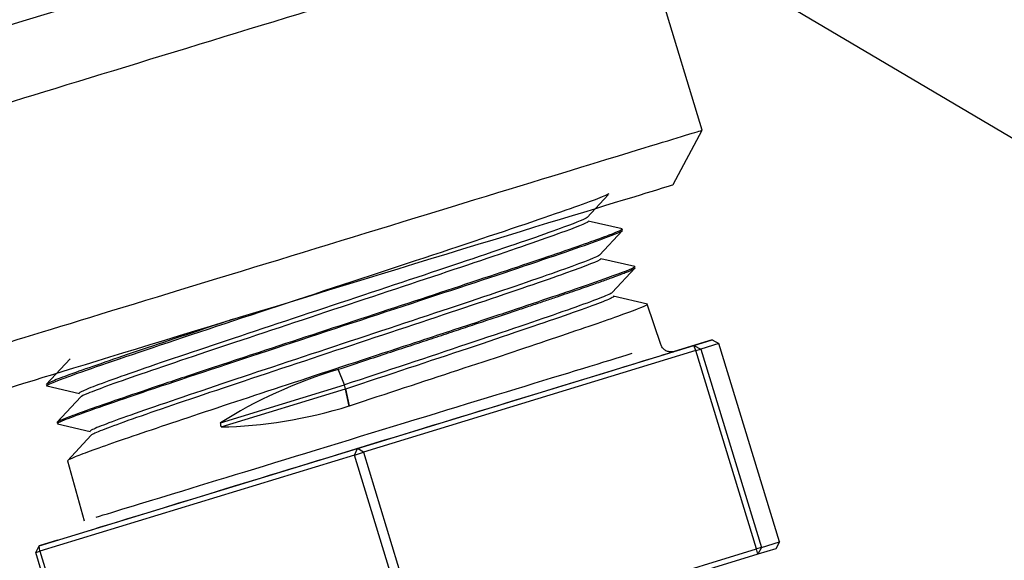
# Model space of a CAD drawing. Header units: millimetres. Extents: x -177 to 471, y -85 to 200.
# Tile 210 of 222: x 239 to 257, y 125 to 135. Entities that reach past the tile are written whole.
import ezdxf

# ---------------------------------------------------------------- set-up
doc = ezdxf.new("R2010")
doc.units = ezdxf.units.MM
for name, color, linetype in [('Default', 7, 'Continuous'), ('P1_A', 7, 'Continuous'), ('P5_A', 7, 'Continuous'), ('TANK_1', 7, 'Continuous')]:
    doc.layers.add(name, color=color, linetype=linetype)

# ---------------------------------------------------------------- blocks, each defined once
blk = doc.blocks.new('SEANNOT_GROUP2')
at = {"layer": 'Default', "color": 7, "linetype": 'Continuous'}
blk.add_lwpolyline([(266.901, 127.19), (248.668, 137.959)], dxfattribs=at)
blk = doc.blocks.new('SE15')
at = {"layer": 'TANK_1', "linetype": 'Continuous'}
h = blk.add_hatch(dxfattribs=at)
h.set_pattern_fill('LINE', angle=135, style=0)
edge = h.paths.add_edge_path()
edge.add_arc((242.559, 139.662), 36.623, 12.0286, 12.9529)
edge.add_spline(control_points=[(278.25, 147.872), (273.757, 146.499), (269.264, 145.127), (259.095, 142.026), (253.418, 140.298), (242.064, 136.851), (236.385, 135.131), (225.023, 131.708), (219.34, 130.004), (211.867, 127.788), (210.08, 127.261), (208.293, 126.735)], knot_values=[0.151027, 0.151027, 0.151027, 0.151027, 0.25, 0.25, 0.375, 0.375, 0.5, 0.5, 0.625, 0.625, 0.664245, 0.664245, 0.664245, 0.664245], degree=3, periodic=0)
edge.add_arc((242.559, 139.662), 36.623, 200.6693, 201.5974)
edge.add_spline(control_points=[(208.507, 126.182), (211.85, 127.165), (215.189, 128.156), (223.928, 130.763), (229.324, 132.386), (245.509, 137.273), (256.292, 140.555), (270.841, 144.993), (274.61, 146.143), (278.378, 147.295)], knot_values=[0.297722, 0.297722, 0.297722, 0.297722, 0.375, 0.375, 0.5, 0.5, 0.75, 0.75, 0.837398, 0.837398, 0.837398, 0.837398], degree=3, periodic=0)
at = {"layer": 'P1_A', "color": 7, "linetype": 'Continuous'}
for p, q in [((251.215, 133.242), (249.987, 137.258)), ((250.684, 132.243), (251.215, 133.242))]:
    blk.add_line(p, q, dxfattribs=at)
for centre, major_axis, start_param, end_param in [((242.91, 135.095), (-7.077, -2.164), 0, 3.141598), ((244.138, 131.078), (-7.077, -2.164), 0, 3.141593), ((244.372, 130.313), (-6.312, -1.93), 0.000005, 3.141587)]:
    blk.add_ellipse(centre, major_axis=major_axis, ratio=0.000005, start_param=start_param, end_param=end_param, dxfattribs=at)
at = {"layer": 'P5_A', "color": 7, "linetype": 'Continuous'}
for p, q in [((249.104, 131.641), (249.492, 132.057)), ((249.748, 131.431), (249.125, 131.575)), ((249.334, 130.953), (249.755, 131.404)), ((249.978, 130.742), (249.355, 130.886)), ((249.565, 130.265), (249.986, 130.717)), ((250.208, 130.053), (249.584, 130.197)), ((250.454, 129.313), (250.207, 130.053)), ((251.393, 129.397), (250.7, 129.185)), ((251.06, 129.295), (251.393, 129.397)), ((251.393, 129.397), (251.516, 129.33)), ((244.895, 127.41), (251.06, 129.295)), ((251.098, 129.202), (245.004, 127.339)), ((251.098, 129.202), (251.06, 129.295)), ((251.06, 129.295), (251.187, 129.229)), ((251.098, 129.202), (251.187, 129.229)), ((252.209, 125.568), (251.098, 129.202)), ((251.516, 129.33), (251.187, 129.229)), ((251.187, 129.229), (252.298, 125.595)), ((252.627, 125.696), (251.516, 129.33)), ((239.629, 129.051), (239.193, 128.583)), ((244.655, 128.573), (244.541, 128.859)), ((239.201, 128.558), (239.803, 128.419)), ((242.387, 127.879), (244.655, 128.573)), ((242.397, 127.805), (244.677, 128.502)), ((244.677, 128.499), (244.655, 128.573)), ((244.677, 128.499), (244.745, 128.188)), ((244.678, 128.497), (244.677, 128.499)), ((244.745, 128.186), (244.678, 128.497)), ((239.824, 128.352), (239.388, 127.884)), ((244.745, 128.188), (244.745, 128.186)), ((239.396, 127.858), (239.998, 127.719)), ((240.018, 127.652), (239.582, 127.184)), ((239.063, 125.627), (244.895, 127.41)), ((244.839, 127.288), (244.895, 127.41)), ((245.004, 127.339), (244.895, 127.41)), ((244.839, 127.288), (239.075, 125.526)), ((244.839, 127.288), (245.004, 127.339)), ((245.95, 123.654), (244.839, 127.288)), ((245.004, 127.339), (246.115, 123.705)), ((239.582, 127.185), (239.888, 126.083)), ((238.999, 125.503), (239.063, 125.627)), ((239.396, 125.729), (239.063, 125.627)), ((239.075, 125.526), (239.063, 125.627)), ((252.298, 125.595), (252.209, 125.568)), ((252.298, 125.595), (252.23, 125.47)), ((252.298, 125.595), (252.627, 125.696)), ((252.627, 125.696), (252.563, 125.572)), ((238.999, 125.503), (239.075, 125.526)), ((240.11, 121.869), (238.999, 125.503)), ((239.075, 125.526), (240.186, 121.892)), ((252.23, 125.47), (246.065, 123.585)), ((246.115, 123.705), (252.209, 125.568)), ((252.23, 125.47), (252.209, 125.568)), ((252.563, 125.572), (252.23, 125.47))]:
    blk.add_line(p, q, dxfattribs=at)
for centre, major_axis, ratio, start_param, end_param in [((245.228, 127.512), (5.474, 1.674), 0.000005, 3.139963, 6.282371), ((245.171, 127.698), (5.283, 1.615), 0.000005, 3.430462, 5.834481), ((245.738, 125.859), (-5.396, -1.408), 0.576079, 4.784347, 5.224412), ((244.077, 131.264), (-5.124, -1.802), 0.576492, 1.043496, 1.498788)]:
    blk.add_ellipse(centre, major_axis=major_axis, ratio=ratio, start_param=start_param, end_param=end_param, dxfattribs=at)
for points, knots in [([(239.205, 128.553), (239.169, 128.562), (239.563, 128.725), (241.433, 129.359), (244.107, 130.241), (246.85, 131.143), (248.869, 131.823), (249.439, 132.039), (249.508, 132.08)], [0.25567832, 0.25567832, 0.25567832, 0.25567832, 0.26748221, 0.27957118, 0.29165671, 0.30373878, 0.31581738, 0.32696129, 0.32696129, 0.32696129, 0.32696129]), ([(249.104, 131.641), (249.081, 131.618), (248.934, 131.557), (248.351, 131.343), (247.855, 131.172), (246.63, 130.758), (245.903, 130.516), (244.391, 130.014), (243.607, 129.754), (242.166, 129.274), (241.511, 129.054), (240.485, 128.701), (240.115, 128.568), (239.84, 128.454), (239.795, 128.431), (239.798, 128.422)], [0.76535957, 0.76535957, 0.76535957, 0.76535957, 0.77194279, 0.77194279, 0.78008769, 0.78008769, 0.78823259, 0.78823259, 0.79637749, 0.79637749, 0.80452239, 0.80452239, 0.81266729, 0.81266729, 0.8167795, 0.8167795, 0.8167795, 0.8167795]), ([(249.13, 131.572), (249.135, 131.556), (248.987, 131.492), (248.374, 131.268), (247.878, 131.096), (246.653, 130.682), (245.927, 130.44), (244.414, 129.938), (243.63, 129.679), (242.189, 129.199), (241.534, 128.979), (240.508, 128.626), (240.138, 128.493), (239.879, 128.385), (239.835, 128.364), (239.824, 128.352)], [0.76732464, 0.76732464, 0.76732464, 0.76732464, 0.77456701, 0.77456701, 0.78261818, 0.78261818, 0.79066936, 0.79066936, 0.79872054, 0.79872054, 0.80677172, 0.80677172, 0.8148229, 0.8148229, 0.81818354, 0.81818354, 0.81818354, 0.81818354]), ([(249.748, 131.429), (249.752, 131.418), (249.67, 131.379), (249.402, 131.277), (249.27, 131.23), (248.948, 131.115), (248.756, 131.048), (248.113, 130.829), (247.579, 130.65), (246.4, 130.258), (245.743, 130.042), (244.415, 129.605), (243.733, 129.381), (242.771, 129.064), (242.456, 128.959), (241.865, 128.763), (241.586, 128.67), (240.799, 128.406), (240.363, 128.257), (239.873, 128.084), (239.741, 128.036), (239.536, 127.958), (239.463, 127.928), (239.399, 127.895), (239.387, 127.886), (239.388, 127.882)], [0.71238605, 0.71238605, 0.71238605, 0.71238605, 0.71875, 0.71875, 0.72265625, 0.72265625, 0.7265625, 0.7265625, 0.734375, 0.734375, 0.7421875, 0.7421875, 0.75, 0.75, 0.75390625, 0.75390625, 0.7578125, 0.7578125, 0.765625, 0.765625, 0.76953125, 0.76953125, 0.7734375, 0.7734375, 0.77593319, 0.77593319, 0.77593319, 0.77593319]), ([(239.394, 127.864), (239.392, 127.871), (239.497, 127.931), (240.365, 128.243), (242.42, 128.929), (244.971, 129.767), (247.431, 130.576), (249.232, 131.184), (249.721, 131.372), (249.752, 131.401), (249.752, 131.401)], [0.11098686, 0.11098686, 0.11098686, 0.11098686, 0.11550276, 0.12672029, 0.13793488, 0.14914655, 0.1603553, 0.17156114, 0.18276409, 0.18294807, 0.18294807, 0.18294807, 0.18294807]), ([(249.334, 130.952), (249.334, 130.952), (249.333, 130.952), (249.302, 130.922), (249.078, 130.834), (248.297, 130.556), (247.74, 130.366), (246.427, 129.925), (245.671, 129.674), (244.137, 129.166), (243.361, 128.909), (241.973, 128.445), (241.362, 128.238), (240.449, 127.919), (240.148, 127.808), (240.006, 127.738), (239.991, 127.728), (239.992, 127.722)], [0.86962572, 0.86962572, 0.86962572, 0.86962572, 0.86968159, 0.86968159, 0.87782649, 0.87782649, 0.88597139, 0.88597139, 0.89411629, 0.89411629, 0.90226119, 0.90226119, 0.91040609, 0.91040609, 0.918551, 0.918551, 0.92102031, 0.92102031, 0.92102031, 0.92102031]), ([(249.36, 130.883), (249.361, 130.881), (249.359, 130.879), (249.325, 130.847), (249.101, 130.759), (248.32, 130.48), (247.763, 130.29), (246.45, 129.849), (245.694, 129.598), (244.16, 129.09), (243.385, 128.833), (241.996, 128.369), (241.385, 128.162), (240.472, 127.844), (240.172, 127.732), (240.038, 127.667), (240.023, 127.658), (240.018, 127.652)], [0.87040587, 0.87040587, 0.87040587, 0.87040587, 0.87118115, 0.87118115, 0.87923232, 0.87923232, 0.8872835, 0.8872835, 0.89533468, 0.89533468, 0.90338586, 0.90338586, 0.91143704, 0.91143704, 0.91948822, 0.91948822, 0.92128831, 0.92128831, 0.92128831, 0.92128831]), ([(249.977, 130.74), (249.979, 130.732), (249.945, 130.713), (249.74, 130.626), (249.475, 130.531), (248.734, 130.273), (248.252, 130.11), (247.421, 129.833), (247.122, 129.733), (246.508, 129.53), (246.189, 129.425), (245.201, 129.1), (244.512, 128.873), (243.199, 128.441), (242.559, 128.23), (241.434, 127.854), (240.935, 127.687), (240.354, 127.486), (240.184, 127.426), (239.908, 127.326), (239.8, 127.285), (239.645, 127.223), (239.599, 127.201), (239.583, 127.186), (239.582, 127.184), (239.583, 127.183)], [0.83955691, 0.83955691, 0.83955691, 0.83955691, 0.84375, 0.84375, 0.8515625, 0.8515625, 0.859375, 0.859375, 0.86328125, 0.86328125, 0.8671875, 0.8671875, 0.875, 0.875, 0.8828125, 0.8828125, 0.890625, 0.890625, 0.89453125, 0.89453125, 0.8984375, 0.8984375, 0.90234375, 0.90234375, 0.90324979, 0.90324979, 0.90324979, 0.90324979]), ([(244.541, 128.859), (244.687, 128.907), (244.974, 129.001), (245.399, 129.141), (245.808, 129.275), (246.198, 129.404), (246.569, 129.526), (246.919, 129.642), (247.247, 129.751), (247.553, 129.853), (247.837, 129.947), (248.098, 130.035), (248.336, 130.115), (248.554, 130.189), (248.75, 130.255), (248.927, 130.316), (249.085, 130.371), (249.224, 130.419), (249.348, 130.463), (249.455, 130.501), (249.549, 130.535), (249.629, 130.564), (249.698, 130.59), (249.756, 130.612), (249.804, 130.631), (249.844, 130.647), (249.877, 130.66), (249.903, 130.671), (249.924, 130.681), (249.94, 130.688), (249.953, 130.695), (249.962, 130.699), (249.969, 130.703), (249.974, 130.706), (249.977, 130.709), (249.979, 130.71), (249.984, 130.714), (249.985, 130.717), (249.985, 130.719)], [0, 0, 0, 0, 0.00196998, 0.00388606, 0.00574823, 0.0075565, 0.00931087, 0.01101136, 0.01265796, 0.01425067, 0.01578951, 0.01727447, 0.01870555, 0.02008277, 0.02140613, 0.02267562, 0.02389126, 0.02505303, 0.02616096, 0.02721503, 0.02821526, 0.02916164, 0.03005417, 0.03089287, 0.03167772, 0.03240874, 0.03308593, 0.03370927, 0.03427879, 0.03479448, 0.03525633, 0.03566436, 0.03601856, 0.03631893, 0.03656548, 0.0367582, 0.03689709, 0.03802308, 0.03802308, 0.03802308, 0.03802308]), ([(249.564, 130.265), (249.559, 130.259), (249.545, 130.25), (249.415, 130.186), (249.116, 130.075), (248.205, 129.757), (247.593, 129.55), (246.203, 129.086), (245.425, 128.828), (244.655, 128.573)], [0.97378245, 0.97378245, 0.97378245, 0.97378245, 0.9755653, 0.9755653, 0.9837102, 0.9837102, 0.9918551, 0.9918551, 1, 1, 1, 1]), ([(249.59, 130.194), (249.591, 130.189), (249.576, 130.178), (249.438, 130.11), (249.139, 129.999), (248.228, 129.681), (247.617, 129.475), (246.226, 129.01), (245.448, 128.752), (244.678, 128.497)], [0.97348086, 0.97348086, 0.97348086, 0.97348086, 0.97584646, 0.97584646, 0.98389764, 0.98389764, 0.99194882, 0.99194882, 1, 1, 1, 1]), ([(250.208, 130.052), (250.209, 130.049), (250.204, 130.044), (250.142, 130.007), (249.962, 129.935), (249.514, 129.775), (249.337, 129.714), (248.93, 129.574), (248.698, 129.495), (247.948, 129.242), (247.356, 129.046), (246.099, 128.631), (245.421, 128.408), (244.745, 128.186)], [0.96710893, 0.96710893, 0.96710893, 0.96710893, 0.96875, 0.96875, 0.9765625, 0.9765625, 0.98046875, 0.98046875, 0.984375, 0.984375, 0.9921875, 0.9921875, 1, 1, 1, 1]), ([(242.622, 129.778), (242.561, 129.758), (242.5, 129.738), (241.821, 129.513), (241.244, 129.321), (240.286, 128.997), (239.895, 128.861), (239.493, 128.716), (239.387, 128.675), (239.243, 128.615), (239.203, 128.595), (239.194, 128.584), (239.194, 128.582), (239.194, 128.581)], [0.62424015, 0.62424015, 0.62424015, 0.62424015, 0.625, 0.625, 0.6328125, 0.6328125, 0.640625, 0.640625, 0.64453125, 0.64453125, 0.6484375, 0.6484375, 0.64902555, 0.64902555, 0.64902555, 0.64902555]), ([(250.702, 129.185), (250.702, 129.185), (250.702, 129.185), (250.702, 129.185), (250.702, 129.185), (250.701, 129.185), (250.701, 129.185), (250.699, 129.185), (250.688, 129.181), (250.663, 129.177), (250.618, 129.176), (250.562, 129.19), (250.506, 129.227), (250.468, 129.273), (250.46, 129.303), (250.458, 129.314)], [0.96271287, 0.96271287, 0.96271287, 0.96271287, 0.963401, 0.96496274, 0.96555158, 0.96586919, 0.96601559, 0.96615881, 0.96647277, 0.97005461, 0.97433934, 0.98149795, 0.98884811, 0.99664889, 1, 1, 1, 1])]:
    blk.add_open_spline(points, degree=3, knots=knots, dxfattribs=at)
blk.add_open_spline([(242.397, 127.805), (242.392, 127.842), (242.387, 127.879)], degree=2, dxfattribs=at)
at = {"layer": 'TANK_1', "color": 7, "linetype": 'Continuous'}
for points, knots in [([(208.294, 126.735), (210.081, 127.26), (211.867, 127.788), (219.34, 130.004), (225.023, 131.708), (242.066, 136.843), (253.419, 140.296), (269.264, 145.127), (273.757, 146.499), (278.25, 147.872)], [0.3357554, 0.3357554, 0.3357554, 0.3357554, 0.375, 0.375, 0.5, 0.5, 0.75, 0.75, 0.8489725, 0.8489725, 0.8489725, 0.8489725]), ([(278.378, 147.295), (274.61, 146.143), (270.841, 144.993), (256.292, 140.555), (245.509, 137.273), (229.324, 132.386), (223.928, 130.763), (215.189, 128.156), (211.85, 127.165), (208.507, 126.182)], [0.1626017, 0.1626017, 0.1626017, 0.1626017, 0.25, 0.25, 0.5, 0.5, 0.625, 0.625, 0.7022779, 0.7022779, 0.7022779, 0.7022779])]:
    blk.add_open_spline(points, degree=3, knots=knots, dxfattribs=at)
blk = doc.blocks.new('SE19')
at = {"layer": 'Default', "color": 7, "linetype": 'Continuous'}
blk.add_arc((242.559, 139.662), 36.623, 11.6085, 202.6224, dxfattribs=at)
blk = doc.blocks.new('SE18')
blk.add_blockref('SE19', (0, 0))
blk = doc.blocks.new('SE17')
at = {"layer": 'Default'}
blk.add_blockref('SE18', (0, 0), dxfattribs=at)
blk = doc.blocks.new('SE16')
blk.add_blockref('SE17', (0, 0))

msp = doc.modelspace()

# ---------------------------------------------------------------- block references
at = {"layer": 'Default'}
for name in ['SE16', 'SE15', 'SEANNOT_GROUP2']:
    msp.add_blockref(name, (0, 0), dxfattribs=at)

doc.saveas('drawing.dxf')
